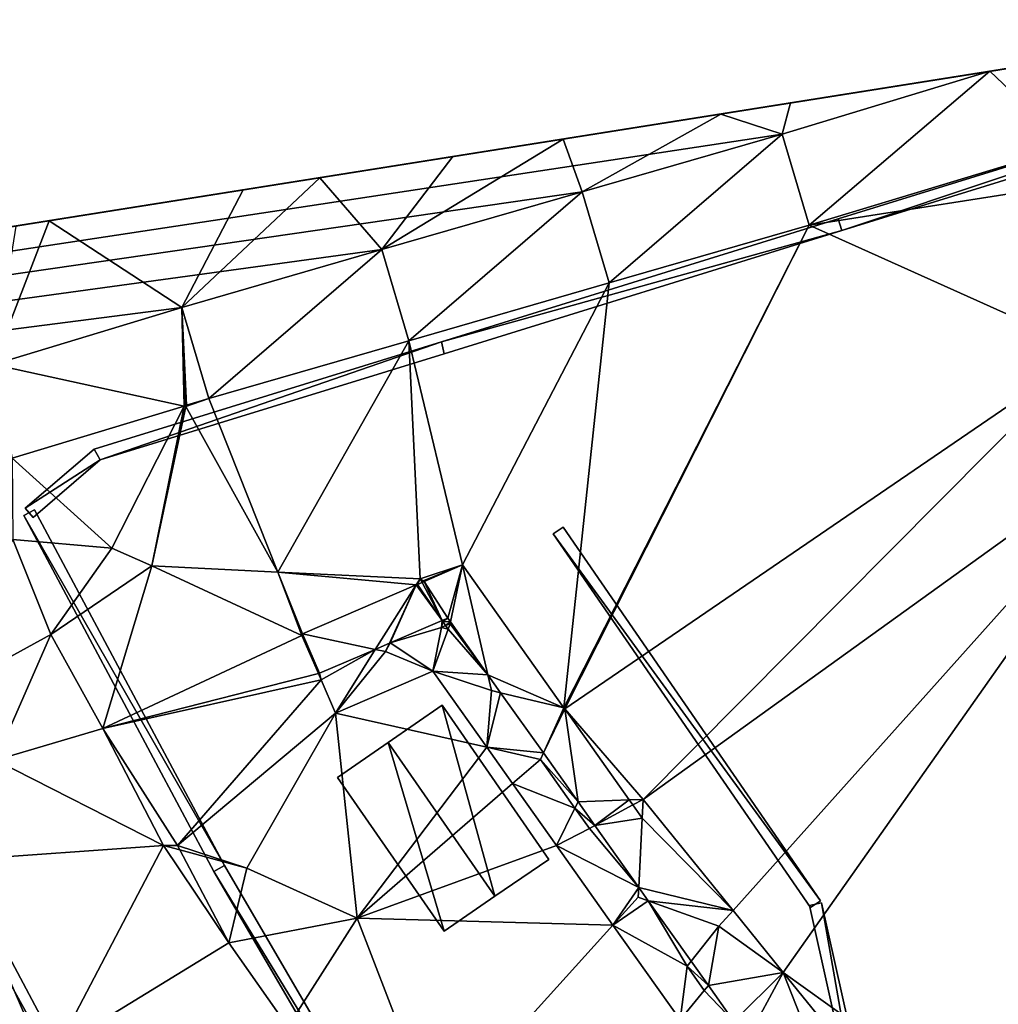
# Model space of a CAD drawing. Header units: inches. Extents: x 573046 to 573309, y 6670408 to 6670677.
# Tile 68 of 111: x 573137 to 573153, y 6670639 to 6670655. Entities that reach past the tile are written whole.
import ezdxf

# ---------------------------------------------------------------- set-up
doc = ezdxf.new("R2010")
doc.units = ezdxf.units.IN
doc.header["$MEASUREMENT"] = 0
for name, color, linetype in [('Bygning', 10, 'Continuous'), ('Objekter_Gjerde', 10, 'Continuous'), ('Objekter_Hekk', 10, 'Continuous'), ('Terreng_ortofoto', 10, 'Continuous'), ('Veg', 10, 'Continuous')]:
    doc.layers.add(name, color=color, linetype=linetype)

msp = doc.modelspace()

# ---------------------------------------------------------------- linework, layer by layer
at = {"layer": 'Terreng_ortofoto'}
for points in [[(573063.36, 6670640.044, 213.26), (573270.643, 6670672.982, 219), (573292.127, 6670676.396, 220.205)], [(573063.36, 6670640.044, 213.26), (573219.599, 6670664.87, 221.75), (573270.643, 6670672.982, 219)], [(573063.36, 6670640.044, 213.26), (573191.031, 6670660.33, 221.728), (573219.599, 6670664.87, 221.75)], [(573170.203, 6670657.02, 220.975), (573191.031, 6670660.33, 221.728), (573063.36, 6670640.044, 213.26)], [(573152.968, 6670654.281, 219.953), (573170.203, 6670657.02, 220.975), (573063.36, 6670640.044, 213.26)], [(573152.968, 6670654.281, 219.953), (573063.36, 6670640.044, 213.26), (573080.329, 6670642.737, 214.748)], [(573152.968, 6670654.281, 219.953), (573080.329, 6670642.737, 214.748), (573081.068, 6670642.854, 214.82)], [(573152.369, 6670654.185, 219.925), (573152.968, 6670654.281, 219.953), (573081.068, 6670642.854, 214.82)], [(573148.98, 6670653.16, 219.76), (573152.369, 6670654.185, 219.925), (573081.068, 6670642.854, 214.82)], [(573148.98, 6670653.16, 219.76), (573149.421, 6670651.674, 219.766), (573152.369, 6670654.185, 219.925)], [(573153.662, 6670652.957, 219.987), (573152.369, 6670654.185, 219.925), (573149.421, 6670651.674, 219.766)], [(573153.662, 6670652.957, 219.987), (573152.968, 6670654.281, 219.953), (573152.369, 6670654.185, 219.925)], [(573148.98, 6670653.16, 219.76), (573081.068, 6670642.854, 214.82), (573145.713, 6670652.217, 219.507)], [(573148.98, 6670653.16, 219.76), (573145.713, 6670652.217, 219.507), (573146.154, 6670650.731, 219.519)], [(573148.98, 6670653.16, 219.76), (573146.154, 6670650.731, 219.519), (573149.421, 6670651.674, 219.766)], [(573153.662, 6670652.957, 219.987), (573149.421, 6670651.674, 219.766), (573153.86, 6670652.37, 220)], [(573153.98, 6670649.62, 220), (573153.86, 6670652.37, 220), (573149.421, 6670651.674, 219.766)], [(573142.447, 6670651.273, 219.253), (573145.713, 6670652.217, 219.507), (573081.068, 6670642.854, 214.82)], [(573142.887, 6670649.787, 219.272), (573145.713, 6670652.217, 219.507), (573142.447, 6670651.273, 219.253)], [(573146.154, 6670650.731, 219.519), (573145.713, 6670652.217, 219.507), (573142.887, 6670649.787, 219.272)], [(573145.429, 6670643.78, 219), (573149.421, 6670651.674, 219.766), (573145.416, 6670643.795, 219)], [(573145.416, 6670643.795, 219), (573149.421, 6670651.674, 219.766), (573146.154, 6670650.731, 219.519)], [(573145.429, 6670643.78, 219), (573153.98, 6670649.62, 220), (573149.421, 6670651.674, 219.766)], [(573142.447, 6670651.273, 219.253), (573081.068, 6670642.854, 214.82), (573139.18, 6670650.33, 219)], [(573142.447, 6670651.273, 219.253), (573139.18, 6670650.33, 219), (573139.621, 6670648.844, 219.025)], [(573142.887, 6670649.787, 219.272), (573142.447, 6670651.273, 219.253), (573139.621, 6670648.844, 219.025)], [(573143.763, 6670646.127, 219.083), (573146.154, 6670650.731, 219.519), (573142.887, 6670649.787, 219.272)], [(573145.416, 6670643.795, 219), (573146.154, 6670650.731, 219.519), (573143.763, 6670646.127, 219.083)], [(573139.18, 6670650.33, 219), (573081.068, 6670642.854, 214.82), (573136.109, 6670649.398, 218.761)], [(573139.216, 6670648.721, 218.991), (573139.18, 6670650.33, 219), (573136.109, 6670649.398, 218.761)], [(573139.216, 6670648.721, 218.991), (573139.244, 6670648.73, 218.998), (573139.18, 6670650.33, 219)], [(573139.18, 6670650.33, 219), (573139.244, 6670648.73, 218.998), (573139.254, 6670648.733, 219)], [(573139.18, 6670650.33, 219), (573139.254, 6670648.733, 219), (573139.621, 6670648.844, 219.025)], [(573142.887, 6670649.787, 219.272), (573139.621, 6670648.844, 219.025), (573140.749, 6670646.011, 219)], [(573143.07, 6670645.9, 219), (573142.887, 6670649.787, 219.272), (573140.749, 6670646.011, 219)], [(573143.763, 6670646.127, 219.083), (573142.887, 6670649.787, 219.272), (573143.07, 6670645.9, 219)], [(573145.429, 6670643.78, 219), (573146.71, 6670642.3, 219), (573153.98, 6670649.62, 220)], [(573146.71, 6670642.3, 219), (573155.39, 6670648.55, 220), (573153.98, 6670649.62, 220)], [(573139.216, 6670648.721, 218.991), (573136.109, 6670649.398, 218.761), (573136.409, 6670647.87, 218.305)], [(573138.04, 6670646.4, 219), (573139.216, 6670648.721, 218.991), (573136.409, 6670647.87, 218.305)], [(573138.69, 6670646.11, 219), (573139.216, 6670648.721, 218.991), (573138.04, 6670646.4, 219)], [(573138.69, 6670646.11, 219), (573139.245, 6670648.715, 218.995), (573139.216, 6670648.721, 218.991)], [(573140.749, 6670646.011, 219), (573139.245, 6670648.715, 218.995), (573138.69, 6670646.11, 219)], [(573139.216, 6670648.721, 218.991), (573139.245, 6670648.715, 218.995), (573139.244, 6670648.73, 218.998)], [(573139.244, 6670648.73, 218.998), (573139.245, 6670648.715, 218.995), (573139.254, 6670648.733, 219)], [(573139.245, 6670648.715, 218.995), (573139.621, 6670648.844, 219.025), (573139.254, 6670648.733, 219)], [(573140.749, 6670646.011, 219), (573139.621, 6670648.844, 219.025), (573139.245, 6670648.715, 218.995)], [(573146.71, 6670642.3, 219), (573148.176, 6670640.489, 219), (573155.39, 6670648.55, 220)], [(573148.994, 6670639.477, 219), (573155.39, 6670648.55, 220), (573148.176, 6670640.489, 219)], [(573152.641, 6670636.864, 219.083), (573155.39, 6670648.55, 220), (573148.994, 6670639.477, 219)], [(573138.04, 6670646.4, 219), (573136.409, 6670647.87, 218.305), (573136.42, 6670646.54, 218.2)], [(573134.67, 6670643.69, 218), (573137.04, 6670644.99, 218.03), (573136.42, 6670646.54, 218.2)], [(573137.04, 6670644.99, 218.03), (573138.04, 6670646.4, 219), (573136.42, 6670646.54, 218.2)], [(573138.69, 6670646.11, 219), (573138.04, 6670646.4, 219), (573137.04, 6670644.99, 218.03)], [(573137.89, 6670643.46, 217.78), (573138.69, 6670646.11, 219), (573137.04, 6670644.99, 218.03)], [(573137.89, 6670643.46, 217.78), (573141.141, 6670644.974, 218.742), (573138.69, 6670646.11, 219)], [(573141.141, 6670644.974, 218.742), (573140.749, 6670646.011, 219), (573138.69, 6670646.11, 219)], [(573141.141, 6670644.974, 218.742), (573141.151, 6670645.001, 218.742), (573140.749, 6670646.011, 219)], [(573141.151, 6670645.001, 218.742), (573143.007, 6670645.801, 218.984), (573140.749, 6670646.011, 219)], [(573143.07, 6670645.9, 219), (573140.749, 6670646.011, 219), (573143.007, 6670645.801, 218.984)], [(573143.763, 6670646.127, 219.083), (573143.07, 6670645.9, 219), (573143.117, 6670645.867, 219)], [(573143.133, 6670645.855, 219), (573143.763, 6670646.127, 219.083), (573143.117, 6670645.867, 219)], [(573143.133, 6670645.855, 219), (573143.52, 6670645.26, 218.9), (573143.763, 6670646.127, 219.083)], [(573143.763, 6670646.127, 219.083), (573143.52, 6670645.26, 218.9), (573143.565, 6670645.196, 218.9)], [(573144.177, 6670644.333, 218.9), (573143.763, 6670646.127, 219.083), (573143.565, 6670645.196, 218.9)], [(573145.416, 6670643.795, 219), (573143.763, 6670646.127, 219.083), (573144.177, 6670644.333, 218.9)], [(573143.07, 6670645.9, 219), (573143.007, 6670645.801, 218.984), (573143.027, 6670645.81, 218.986)], [(573143.43, 6670645.221, 218.9), (573143.027, 6670645.81, 218.986), (573143.007, 6670645.801, 218.984)], [(573143.07, 6670645.9, 219), (573143.027, 6670645.81, 218.986), (573143.104, 6670645.843, 218.996)], [(573143.43, 6670645.221, 218.9), (573143.104, 6670645.843, 218.996), (573143.027, 6670645.81, 218.986)], [(573143.07, 6670645.9, 219), (573143.104, 6670645.843, 218.996), (573143.117, 6670645.867, 219)], [(573143.133, 6670645.855, 219), (573143.117, 6670645.867, 219), (573143.104, 6670645.843, 218.996)], [(573143.133, 6670645.855, 219), (573143.104, 6670645.843, 218.996), (573143.43, 6670645.221, 218.9)], [(573143.133, 6670645.855, 219), (573143.43, 6670645.221, 218.9), (573143.52, 6670645.26, 218.9)], [(573141.151, 6670645.001, 218.742), (573142.335, 6670644.749, 218.894), (573143.007, 6670645.801, 218.984)], [(573142.57, 6670644.85, 218.895), (573143.007, 6670645.801, 218.984), (573142.335, 6670644.749, 218.894)], [(573142.583, 6670644.856, 218.896), (573143.007, 6670645.801, 218.984), (573142.57, 6670644.85, 218.895)], [(573142.583, 6670644.856, 218.896), (573143.43, 6670645.221, 218.9), (573143.007, 6670645.801, 218.984)], [(573142.583, 6670644.856, 218.896), (573143.42, 6670645.108, 218.753), (573143.43, 6670645.221, 218.9)], [(573143.438, 6670645.202, 218.748), (573143.43, 6670645.221, 218.9), (573143.42, 6670645.108, 218.753)], [(573143.438, 6670645.202, 218.748), (573143.42, 6670645.108, 218.753), (573143.485, 6670645.136, 218.748)], [(573143.52, 6670645.26, 218.9), (573143.43, 6670645.221, 218.9), (573143.438, 6670645.202, 218.748)], [(573143.52, 6670645.26, 218.9), (573143.438, 6670645.202, 218.748), (573143.565, 6670645.196, 218.9)], [(573143.565, 6670645.196, 218.9), (573143.438, 6670645.202, 218.748), (573143.485, 6670645.136, 218.748)], [(573143.565, 6670645.196, 218.9), (573143.485, 6670645.136, 218.748), (573143.56, 6670645.168, 218.748)], [(573143.56, 6670645.168, 218.748), (573143.485, 6670645.136, 218.748), (573143.527, 6670645.078, 218.748)], [(573144.177, 6670644.333, 218.9), (573143.56, 6670645.168, 218.748), (573143.527, 6670645.078, 218.748)], [(573144.177, 6670644.333, 218.9), (573143.565, 6670645.196, 218.9), (573143.56, 6670645.168, 218.748)], [(573143.277, 6670644.393, 218.866), (573143.42, 6670645.108, 218.753), (573142.583, 6670644.856, 218.896)], [(573143.277, 6670644.393, 218.866), (573143.527, 6670645.078, 218.748), (573143.42, 6670645.108, 218.753)], [(573143.277, 6670644.393, 218.866), (573144.177, 6670644.333, 218.9), (573143.527, 6670645.078, 218.748)], [(573143.42, 6670645.108, 218.753), (573143.527, 6670645.078, 218.748), (573143.485, 6670645.136, 218.748)], [(573136.141, 6670642.942, 218), (573137.04, 6670644.99, 218.03), (573134.67, 6670643.69, 218)], [(573136.141, 6670642.942, 218), (573137.89, 6670643.46, 217.78), (573137.04, 6670644.99, 218.03)], [(573141.409, 6670644.353, 218.687), (573141.141, 6670644.974, 218.742), (573137.89, 6670643.46, 217.78)], [(573141.428, 6670644.358, 218.89), (573141.151, 6670645.001, 218.742), (573141.141, 6670644.974, 218.742)], [(573141.428, 6670644.358, 218.89), (573141.141, 6670644.974, 218.742), (573141.409, 6670644.353, 218.687)], [(573141.428, 6670644.358, 218.89), (573142.335, 6670644.749, 218.894), (573141.151, 6670645.001, 218.742)], [(573142.505, 6670644.713, 218.786), (573142.57, 6670644.85, 218.895), (573142.335, 6670644.749, 218.894)], [(573143.277, 6670644.393, 218.866), (573142.583, 6670644.856, 218.896), (573142.505, 6670644.713, 218.786)], [(573142.505, 6670644.713, 218.786), (573142.583, 6670644.856, 218.896), (573142.57, 6670644.85, 218.895)], [(573141.428, 6670644.358, 218.89), (573141.453, 6670644.249, 218.678), (573142.335, 6670644.749, 218.894)], [(573141.687, 6670643.707, 218.63), (573142.335, 6670644.749, 218.894), (573141.453, 6670644.249, 218.678)], [(573141.687, 6670643.707, 218.63), (573142.505, 6670644.713, 218.786), (573142.335, 6670644.749, 218.894)], [(573141.687, 6670643.707, 218.63), (573143.277, 6670644.393, 218.866), (573142.505, 6670644.713, 218.786)], [(573141.687, 6670643.707, 218.63), (573144.158, 6670643.15, 218.854), (573143.277, 6670644.393, 218.866)], [(573143.277, 6670644.393, 218.866), (573144.158, 6670643.15, 218.854), (573144.236, 6670644.077, 218.748)], [(573143.277, 6670644.393, 218.866), (573144.236, 6670644.077, 218.748), (573144.177, 6670644.333, 218.9)], [(573141.409, 6670644.353, 218.687), (573137.89, 6670643.46, 217.78), (573141.453, 6670644.249, 218.678)], [(573141.453, 6670644.249, 218.678), (573137.89, 6670643.46, 217.78), (573139.11, 6670641.55, 217.63)], [(573141.687, 6670643.707, 218.63), (573141.453, 6670644.249, 218.678), (573139.11, 6670641.55, 217.63)], [(573141.428, 6670644.358, 218.89), (573141.409, 6670644.353, 218.687), (573141.448, 6670644.262, 218.679)], [(573141.448, 6670644.262, 218.679), (573141.409, 6670644.353, 218.687), (573141.453, 6670644.249, 218.678)], [(573141.428, 6670644.358, 218.89), (573141.448, 6670644.262, 218.679), (573141.453, 6670644.249, 218.678)], [(573145.416, 6670643.795, 219), (573144.177, 6670644.333, 218.9), (573144.383, 6670644.042, 218.9)], [(573144.236, 6670644.077, 218.748), (573144.383, 6670644.042, 218.9), (573144.177, 6670644.333, 218.9)], [(573144.158, 6670643.15, 218.854), (573144.383, 6670644.042, 218.9), (573144.236, 6670644.077, 218.748)], [(573144.158, 6670643.15, 218.854), (573145.081, 6670643.058, 218.9), (573144.383, 6670644.042, 218.9)], [(573145.416, 6670643.795, 219), (573144.383, 6670644.042, 218.9), (573145.081, 6670643.058, 218.9)], [(573145.429, 6670643.78, 219), (573145.416, 6670643.795, 219), (573145.081, 6670643.058, 218.9)], [(573145.429, 6670643.78, 219), (573145.081, 6670643.058, 218.9), (573145.647, 6670642.26, 218.9)], [(573145.429, 6670643.78, 219), (573145.647, 6670642.26, 218.9), (573146.482, 6670642.291, 218.988)], [(573145.429, 6670643.78, 219), (573146.482, 6670642.291, 218.988), (573146.71, 6670642.3, 219)], [(573140.24, 6670641.18, 218), (573141.687, 6670643.707, 218.63), (573139.11, 6670641.55, 217.63)], [(573142.04, 6670640.36, 218), (573141.687, 6670643.707, 218.63), (573140.24, 6670641.18, 218)], [(573142.04, 6670640.36, 218), (573144.158, 6670643.15, 218.854), (573141.687, 6670643.707, 218.63)], [(573138.88, 6670641.55, 218), (573137.89, 6670643.46, 217.78), (573136.141, 6670642.942, 218)], [(573138.88, 6670641.55, 218), (573139.11, 6670641.55, 217.63), (573137.89, 6670643.46, 217.78)], [(573142.04, 6670640.36, 218), (573144.578, 6670642.558, 218.849), (573144.158, 6670643.15, 218.854)], [(573144.578, 6670642.558, 218.849), (573145.033, 6670642.952, 218.748), (573144.158, 6670643.15, 218.854)], [(573144.158, 6670643.15, 218.854), (573145.033, 6670642.952, 218.748), (573145.081, 6670643.058, 218.9)], [(573138.88, 6670641.55, 218), (573136.141, 6670642.942, 218), (573135.519, 6670641.307, 217.724)], [(573145.596, 6670642.158, 218.748), (573145.033, 6670642.952, 218.748), (573144.578, 6670642.558, 218.849)], [(573145.647, 6670642.26, 218.9), (573145.081, 6670643.058, 218.9), (573145.033, 6670642.952, 218.748)], [(573145.596, 6670642.158, 218.748), (573145.647, 6670642.26, 218.9), (573145.033, 6670642.952, 218.748)], [(573142.04, 6670640.36, 218), (573145.294, 6670641.547, 218.84), (573144.578, 6670642.558, 218.849)], [(573145.294, 6670641.547, 218.84), (573145.596, 6670642.158, 218.748), (573144.578, 6670642.558, 218.849)], [(573145.647, 6670642.26, 218.9), (573145.92, 6670641.875, 218.9), (573146.482, 6670642.291, 218.988)], [(573145.92, 6670641.875, 218.9), (573146.541, 6670642.209, 218.987), (573146.482, 6670642.291, 218.988)], [(573146.71, 6670642.3, 219), (573146.482, 6670642.291, 218.988), (573146.541, 6670642.209, 218.987)], [(573146.71, 6670642.3, 219), (573146.541, 6670642.209, 218.987), (573146.694, 6670641.993, 218.985)], [(573146.71, 6670642.3, 219), (573146.694, 6670641.993, 218.985), (573148.176, 6670640.489, 219)], [(573145.294, 6670641.547, 218.84), (573145.831, 6670641.827, 218.748), (573145.596, 6670642.158, 218.748)], [(573145.596, 6670642.158, 218.748), (573145.92, 6670641.875, 218.9), (573145.647, 6670642.26, 218.9)], [(573145.596, 6670642.158, 218.748), (573145.831, 6670641.827, 218.748), (573145.92, 6670641.875, 218.9)], [(573145.92, 6670641.875, 218.9), (573146.694, 6670641.993, 218.985), (573146.541, 6670642.209, 218.987)], [(573146.637, 6670640.863, 218.9), (573146.694, 6670641.993, 218.985), (573145.92, 6670641.875, 218.9)], [(573146.637, 6670640.863, 218.9), (573148.176, 6670640.489, 219), (573146.694, 6670641.993, 218.985)], [(573145.294, 6670641.547, 218.84), (573146.637, 6670640.863, 218.9), (573145.831, 6670641.827, 218.748)], [(573145.831, 6670641.827, 218.748), (573146.637, 6670640.863, 218.9), (573145.92, 6670641.875, 218.9)], [(573137.153, 6670638.247, 217.563), (573138.88, 6670641.55, 218), (573135.519, 6670641.307, 217.724)], [(573137.153, 6670638.247, 217.563), (573139.95, 6670639.96, 217.53), (573138.88, 6670641.55, 218)], [(573139.95, 6670639.96, 217.53), (573139.149, 6670641.477, 218), (573138.88, 6670641.55, 218)], [(573138.88, 6670641.55, 218), (573139.149, 6670641.477, 218), (573139.11, 6670641.55, 217.63)], [(573140.24, 6670641.18, 218), (573139.11, 6670641.55, 217.63), (573139.149, 6670641.477, 218)], [(573140.24, 6670641.18, 218), (573139.149, 6670641.477, 218), (573139.95, 6670639.96, 217.53)], [(573142.04, 6670640.36, 218), (573146.216, 6670640.246, 218.828), (573145.294, 6670641.547, 218.84)], [(573145.294, 6670641.547, 218.84), (573146.216, 6670640.246, 218.828), (573146.637, 6670640.863, 218.9)], [(573126.78, 6670636.05, 216), (573136.93, 6670638.06, 217), (573134.32, 6670641.22, 217)], [(573136.93, 6670638.06, 217), (573135.519, 6670641.307, 217.724), (573134.32, 6670641.22, 217)], [(573136.93, 6670638.06, 217), (573137.153, 6670638.247, 217.563), (573135.519, 6670641.307, 217.724)], [(573142.04, 6670640.36, 218), (573140.24, 6670641.18, 218), (573139.95, 6670639.96, 217.53)], [(573146.628, 6670640.702, 218.797), (573146.637, 6670640.863, 218.9), (573146.216, 6670640.246, 218.828)], [(573146.628, 6670640.702, 218.797), (573146.793, 6670640.643, 218.9), (573146.637, 6670640.863, 218.9)], [(573146.637, 6670640.863, 218.9), (573146.793, 6670640.643, 218.9), (573148.176, 6670640.489, 219)], [(573146.628, 6670640.702, 218.797), (573146.216, 6670640.246, 218.828), (573146.793, 6670640.643, 218.9)], [(573147.426, 6670639.577, 218.797), (573146.793, 6670640.643, 218.9), (573146.216, 6670640.246, 218.828)], [(573147.426, 6670639.577, 218.797), (573147.491, 6670639.659, 218.9), (573146.793, 6670640.643, 218.9)], [(573147.491, 6670639.659, 218.9), (573147.944, 6670640.23, 218.971), (573146.793, 6670640.643, 218.9)], [(573146.793, 6670640.643, 218.9), (573147.944, 6670640.23, 218.971), (573148.176, 6670640.489, 219)], [(573140.91, 6670638.59, 217.42), (573142.04, 6670640.36, 218), (573139.95, 6670639.96, 217.53)], [(573143.32, 6670637.04, 218), (573142.04, 6670640.36, 218), (573140.91, 6670638.59, 217.42)], [(573143.32, 6670637.04, 218), (573146.216, 6670640.246, 218.828), (573142.04, 6670640.36, 218)], [(573148.994, 6670639.477, 219), (573148.176, 6670640.489, 219), (573147.944, 6670640.23, 218.971)], [(573147.312, 6670638.701, 218.813), (573146.216, 6670640.246, 218.828), (573143.32, 6670637.04, 218)], [(573147.312, 6670638.701, 218.813), (573147.426, 6670639.577, 218.797), (573146.216, 6670640.246, 218.828)], [(573147.773, 6670639.26, 218.9), (573147.944, 6670640.23, 218.971), (573147.491, 6670639.659, 218.9)], [(573147.773, 6670639.26, 218.9), (573148.994, 6670639.477, 219), (573147.944, 6670640.23, 218.971)], [(573140.91, 6670638.59, 217.42), (573139.95, 6670639.96, 217.53), (573137.153, 6670638.247, 217.563)], [(573147.312, 6670638.701, 218.813), (573147.707, 6670639.18, 218.797), (573147.426, 6670639.577, 218.797)], [(573147.426, 6670639.577, 218.797), (573147.773, 6670639.26, 218.9), (573147.491, 6670639.659, 218.9)], [(573147.426, 6670639.577, 218.797), (573147.707, 6670639.18, 218.797), (573147.773, 6670639.26, 218.9)], [(573147.773, 6670639.26, 218.9), (573148.188, 6670638.674, 218.9), (573148.994, 6670639.477, 219)], [(573148.994, 6670639.477, 219), (573148.188, 6670638.674, 218.9), (573148.401, 6670638.375, 218.9)], [(573148.994, 6670639.477, 219), (573148.401, 6670638.375, 218.9), (573149.644, 6670637.831, 218.952)], [(573152.641, 6670636.864, 219.083), (573148.994, 6670639.477, 219), (573150.7, 6670637.37, 219)], [(573150.7, 6670637.37, 219), (573148.994, 6670639.477, 219), (573149.644, 6670637.831, 218.952)], [(573147.707, 6670639.18, 218.797), (573148.188, 6670638.674, 218.9), (573147.773, 6670639.26, 218.9)], [(573147.312, 6670638.701, 218.813), (573148.188, 6670638.674, 218.9), (573147.707, 6670639.18, 218.797)]]:
    msp.add_3dface(points, dxfattribs=at)
at = {"layer": 'Veg', "color": 7}
for points in [[(573148.98, 6670653.16, 219.76), (573152.369, 6670654.185, 219.925), (573149.114, 6670653.668, 219.757)], [(573147.976, 6670653.487, 219.696), (573148.98, 6670653.16, 219.76), (573149.114, 6670653.668, 219.757)], [(573145.713, 6670652.217, 219.507), (573147.976, 6670653.487, 219.696), (573145.405, 6670653.079, 219.504)], [(573145.713, 6670652.217, 219.507), (573148.98, 6670653.16, 219.76), (573147.976, 6670653.487, 219.696)], [(573142.447, 6670651.273, 219.253), (573145.405, 6670653.079, 219.504), (573143.605, 6670652.793, 219.37)], [(573142.447, 6670651.273, 219.253), (573145.713, 6670652.217, 219.507), (573145.405, 6670653.079, 219.504)], [(573141.433, 6670652.447, 219.224), (573142.447, 6670651.273, 219.253), (573143.605, 6670652.793, 219.37)], [(573139.18, 6670650.33, 219), (573141.433, 6670652.447, 219.224), (573140.18, 6670652.248, 219.132)], [(573139.18, 6670650.33, 219), (573142.447, 6670651.273, 219.253), (573141.433, 6670652.447, 219.224)], [(573137.018, 6670651.746, 218.924), (573139.18, 6670650.33, 219), (573140.18, 6670652.248, 219.132)], [(573136.109, 6670649.398, 218.761), (573139.18, 6670650.33, 219), (573137.018, 6670651.746, 218.924)], [(573136.109, 6670649.398, 218.761), (573137.018, 6670651.746, 218.924), (573136.469, 6670651.658, 218.885)]]:
    msp.add_3dface(points, dxfattribs=at)

# ---------------------------------------------------------------- meshes
at = {"layer": 'Bygning', "color": 74, "true_color": 0x55aa00}
mesh = msp.add_polyface(dxfattribs=at)
corners = [(573143.43, 6670643.84, 219.9), (573143.43, 6670643.84, 218.834), (573142.55, 6670643.23, 218.668), (573142.55, 6670643.23, 220.64)]
mesh.append_faces([[corners[k] for k in face] for face in [(3, 0, 2), (0, 1, 2)]])
mesh = msp.add_polyface(dxfattribs=at)
corners = [(573144.29, 6670640.721, 220.64), (573143.43, 6670643.84, 219.9), (573142.55, 6670643.23, 220.64), (573145.17, 6670641.32, 219.9)]
mesh.append_faces([[corners[k] for k in face] for face in [(0, 3, 1), (0, 1, 2)]])
mesh = msp.add_polyface(dxfattribs=at)
corners = [(573145.17, 6670641.32, 219.9), (573145.17, 6670641.32, 218.792), (573143.43, 6670643.84, 218.834), (573143.43, 6670643.84, 219.9)]
mesh.append_faces([[corners[k] for k in face] for face in [(3, 0, 2), (0, 1, 2)]])
mesh = msp.add_polyface(dxfattribs=at)
corners = [(573141.72, 6670642.66, 220), (573142.55, 6670643.23, 218.668), (573141.72, 6670642.66, 218.426), (573142.55, 6670643.23, 220.64)]
mesh.append_faces([[corners[k] for k in face] for face in [(0, 3, 1), (0, 1, 2)]])
mesh = msp.add_polyface(dxfattribs=at)
corners = [(573142.55, 6670643.23, 220.64), (573143.46, 6670640.15, 220), (573144.29, 6670640.721, 220.64), (573141.72, 6670642.66, 220)]
mesh.append_faces([[corners[k] for k in face] for face in [(0, 3, 1), (0, 1, 2)]])
mesh = msp.add_polyface(dxfattribs=at)
corners = [(573143.46, 6670640.15, 220), (573141.72, 6670642.66, 218.426), (573143.46, 6670640.15, 218.303), (573141.72, 6670642.66, 220)]
mesh.append_faces([[corners[k] for k in face] for face in [(0, 3, 1), (0, 1, 2)]])
mesh = msp.add_polyface(dxfattribs=at)
corners = [(573145.17, 6670641.32, 219.9), (573144.29, 6670640.721, 218.54), (573145.17, 6670641.32, 218.792), (573144.29, 6670640.721, 220.64)]
mesh.append_faces([[corners[k] for k in face] for face in [(0, 3, 1), (0, 1, 2)]])
mesh = msp.add_polyface(dxfattribs=at)
corners = [(573143.46, 6670640.15, 220), (573143.46, 6670640.15, 218.303), (573144.29, 6670640.721, 218.54), (573144.29, 6670640.721, 220.64)]
mesh.append_faces([[corners[k] for k in face] for face in [(3, 0, 2), (0, 1, 2)]])
at = {"layer": 'Objekter_Gjerde', "color": 24, "true_color": 0xaa170d}
mesh = msp.add_polyface(dxfattribs=at)
corners = [(573170.788, 6670658.025, 222.106), (573170.73, 6670658.216, 222.106), (573167.931, 6670657.366, 221.99), (573158.307, 6670654.377, 221.31), (573149.89, 6670651.776, 220.71), (573149.95, 6670651.584, 220.71), (573158.413, 6670654.201, 221.31), (573167.989, 6670657.174, 221.99), (573167.989, 6670657.174, 220.82), (573170.73, 6670658.216, 220.96), (573167.931, 6670657.366, 220.806), (573170.788, 6670658.025, 220.973), (573158.307, 6670654.377, 220.261), (573149.89, 6670651.776, 219.791), (573149.95, 6670651.584, 219.794), (573158.413, 6670654.201, 220.261)]
mesh.append_faces([[corners[k] for k in face] for face in [(5, 4, 14), (4, 13, 14), (5, 4, 14), (4, 13, 14), (4, 3, 12), (4, 12, 13), (4, 3, 12), (4, 12, 13), (6, 5, 15), (5, 14, 15), (6, 5, 15), (5, 14, 15), (7, 6, 8), (6, 15, 8), (7, 6, 8), (6, 15, 8), (3, 2, 10), (3, 10, 12), (3, 2, 10), (3, 10, 12), (2, 1, 9), (2, 9, 10), (2, 1, 9), (2, 9, 10), (0, 7, 11), (7, 8, 11), (0, 7, 11), (7, 8, 11), (1, 0, 11), (1, 11, 9), (1, 0, 11), (1, 11, 9), (8, 10, 15), (12, 14, 15), (10, 12, 15), (12, 13, 14), (11, 9, 8), (8, 9, 10), (7, 2, 6), (7, 0, 2), (3, 5, 6), (2, 3, 6), (3, 4, 5), (0, 1, 2)]], dxfattribs={"color": 25})
mesh = msp.add_polyface(dxfattribs=at)
corners = [(573170.788, 6670658.025, 222.106), (573170.73, 6670658.216, 222.106), (573167.931, 6670657.366, 221.99), (573158.307, 6670654.377, 221.31), (573149.89, 6670651.776, 220.71), (573149.95, 6670651.584, 220.71), (573158.413, 6670654.201, 221.31), (573167.989, 6670657.174, 221.99), (573167.989, 6670657.174, 220.82), (573170.73, 6670658.216, 220.96), (573167.931, 6670657.366, 220.806), (573170.788, 6670658.025, 220.973), (573158.307, 6670654.377, 220.261), (573149.89, 6670651.776, 219.791), (573149.95, 6670651.584, 219.794), (573158.413, 6670654.201, 220.261)]
mesh.append_faces([[corners[k] for k in face] for face in [(5, 4, 14), (4, 13, 14), (5, 4, 14), (4, 13, 14), (4, 3, 12), (4, 12, 13), (4, 3, 12), (4, 12, 13), (6, 5, 15), (5, 14, 15), (6, 5, 15), (5, 14, 15), (7, 6, 8), (6, 15, 8), (7, 6, 8), (6, 15, 8), (3, 2, 10), (3, 10, 12), (3, 2, 10), (3, 10, 12), (2, 1, 9), (2, 9, 10), (2, 1, 9), (2, 9, 10), (0, 7, 11), (7, 8, 11), (0, 7, 11), (7, 8, 11), (1, 0, 11), (1, 11, 9), (1, 0, 11), (1, 11, 9), (8, 10, 15), (12, 14, 15), (10, 12, 15), (12, 13, 14), (11, 9, 8), (8, 9, 10), (7, 2, 6), (7, 0, 2), (3, 5, 6), (2, 3, 6), (3, 4, 5), (0, 1, 2)]])
mesh = msp.add_polyface(dxfattribs=at)
corners = [(573137.751, 6670648.019, 219.49), (573136.625, 6670647.056, 218.96), (573137.849, 6670647.841, 219.49), (573136.755, 6670646.904, 218.96), (573143.419, 6670649.768, 220.01), (573149.95, 6670651.584, 220.71), (573149.89, 6670651.776, 220.71), (573143.461, 6670649.572, 220.01), (573137.751, 6670648.019, 218.66), (573136.625, 6670647.056, 218.347), (573137.849, 6670647.841, 218.715), (573136.755, 6670646.904, 218.405), (573143.419, 6670649.768, 219.303), (573149.95, 6670651.584, 219.794), (573149.89, 6670651.776, 219.791), (573143.461, 6670649.572, 219.295)]
mesh.append_faces([[corners[k] for k in face] for face in [(3, 1, 11), (1, 9, 11), (3, 1, 11), (1, 9, 11), (1, 0, 8), (1, 8, 9), (1, 0, 8), (1, 8, 9), (2, 3, 10), (3, 11, 10), (2, 3, 10), (3, 11, 10), (0, 4, 12), (0, 12, 8), (0, 4, 12), (0, 12, 8), (7, 2, 15), (2, 10, 15), (7, 2, 15), (2, 10, 15), (5, 7, 13), (7, 15, 13), (5, 7, 13), (7, 15, 13), (4, 6, 14), (4, 14, 12), (4, 6, 14), (4, 14, 12), (6, 5, 13), (6, 13, 14), (6, 5, 13), (6, 13, 14), (15, 12, 10), (15, 13, 12), (12, 13, 14), (12, 8, 10), (9, 11, 10), (8, 9, 10), (7, 4, 2), (7, 5, 4), (4, 5, 6), (4, 0, 2), (1, 3, 2), (0, 1, 2)]], dxfattribs={"color": 25})
mesh = msp.add_polyface(dxfattribs=at)
corners = [(573137.751, 6670648.019, 219.49), (573136.625, 6670647.056, 218.96), (573137.849, 6670647.841, 219.49), (573136.755, 6670646.904, 218.96), (573143.419, 6670649.768, 220.01), (573149.95, 6670651.584, 220.71), (573149.89, 6670651.776, 220.71), (573143.461, 6670649.572, 220.01), (573137.751, 6670648.019, 218.66), (573136.625, 6670647.056, 218.347), (573137.849, 6670647.841, 218.715), (573136.755, 6670646.904, 218.405), (573143.419, 6670649.768, 219.303), (573149.95, 6670651.584, 219.794), (573149.89, 6670651.776, 219.791), (573143.461, 6670649.572, 219.295)]
mesh.append_faces([[corners[k] for k in face] for face in [(3, 1, 11), (1, 9, 11), (3, 1, 11), (1, 9, 11), (1, 0, 8), (1, 8, 9), (1, 0, 8), (1, 8, 9), (2, 3, 10), (3, 11, 10), (2, 3, 10), (3, 11, 10), (0, 4, 12), (0, 12, 8), (0, 4, 12), (0, 12, 8), (7, 2, 15), (2, 10, 15), (7, 2, 15), (2, 10, 15), (5, 7, 13), (7, 15, 13), (5, 7, 13), (7, 15, 13), (4, 6, 14), (4, 14, 12), (4, 6, 14), (4, 14, 12), (6, 5, 13), (6, 13, 14), (6, 5, 13), (6, 13, 14), (15, 12, 10), (15, 13, 12), (12, 13, 14), (12, 8, 10), (9, 11, 10), (8, 9, 10), (7, 4, 2), (7, 5, 4), (4, 5, 6), (4, 0, 2), (1, 3, 2), (0, 1, 2)]])
mesh = msp.add_polyface(dxfattribs=at)
corners = [(573148.114, 6670626.69, 218.02), (573148.286, 6670626.79, 218.02), (573144.825, 6670632.34, 218.21), (573144.975, 6670632.48, 218.21), (573139.703, 6670641.121, 218.51), (573139.877, 6670641.219, 218.51), (573136.602, 6670646.933, 218.96), (573136.778, 6670647.027, 218.96), (573148.114, 6670626.69, 217.447), (573148.286, 6670626.79, 217.568), (573144.825, 6670632.34, 217.373), (573144.975, 6670632.48, 217.469), (573139.703, 6670641.121, 217.896), (573139.877, 6670641.219, 217.921), (573136.778, 6670647.027, 218.423), (573136.602, 6670646.933, 218.323)]
mesh.append_faces([[corners[k] for k in face] for face in [(1, 0, 9), (0, 8, 9), (1, 0, 9), (0, 8, 9), (0, 2, 10), (0, 10, 8), (0, 2, 10), (0, 10, 8), (3, 1, 11), (1, 9, 11), (3, 1, 11), (1, 9, 11), (2, 4, 12), (2, 12, 10), (2, 4, 12), (2, 12, 10), (5, 3, 13), (3, 11, 13), (5, 3, 13), (3, 11, 13), (4, 6, 15), (4, 15, 12), (4, 6, 15), (4, 15, 12), (7, 5, 14), (5, 13, 14), (7, 5, 14), (5, 13, 14), (6, 7, 14), (6, 14, 15), (6, 7, 14), (6, 14, 15), (11, 13, 12), (13, 15, 12), (13, 14, 15), (9, 11, 10), (10, 11, 12), (8, 9, 10), (3, 5, 4), (5, 7, 6), (1, 3, 2), (5, 6, 4), (2, 3, 4), (0, 1, 2)]], dxfattribs={"color": 25})
mesh = msp.add_polyface(dxfattribs=at)
corners = [(573148.114, 6670626.69, 218.02), (573148.286, 6670626.79, 218.02), (573144.825, 6670632.34, 218.21), (573144.975, 6670632.48, 218.21), (573139.703, 6670641.121, 218.51), (573139.877, 6670641.219, 218.51), (573136.602, 6670646.933, 218.96), (573136.778, 6670647.027, 218.96), (573148.114, 6670626.69, 217.447), (573148.286, 6670626.79, 217.568), (573144.825, 6670632.34, 217.373), (573144.975, 6670632.48, 217.469), (573139.703, 6670641.121, 217.896), (573139.877, 6670641.219, 217.921), (573136.778, 6670647.027, 218.423), (573136.602, 6670646.933, 218.323)]
mesh.append_faces([[corners[k] for k in face] for face in [(1, 0, 9), (0, 8, 9), (1, 0, 9), (0, 8, 9), (0, 2, 10), (0, 10, 8), (0, 2, 10), (0, 10, 8), (3, 1, 11), (1, 9, 11), (3, 1, 11), (1, 9, 11), (2, 4, 12), (2, 12, 10), (2, 4, 12), (2, 12, 10), (5, 3, 13), (3, 11, 13), (5, 3, 13), (3, 11, 13), (4, 6, 15), (4, 15, 12), (4, 6, 15), (4, 15, 12), (7, 5, 14), (5, 13, 14), (7, 5, 14), (5, 13, 14), (6, 7, 14), (6, 14, 15), (6, 7, 14), (6, 14, 15), (11, 13, 12), (13, 15, 12), (13, 14, 15), (9, 11, 10), (10, 11, 12), (8, 9, 10), (3, 5, 4), (5, 7, 6), (1, 3, 2), (5, 6, 4), (2, 3, 4), (0, 1, 2)]])
mesh = msp.add_polyface(dxfattribs=at)
corners = [(573149.602, 6670640.647, 220.43), (573145.402, 6670646.746, 220.42), (573145.238, 6670646.632, 220.42), (573149.438, 6670640.533, 220.43), (573149.602, 6670640.647, 219.114), (573145.402, 6670646.746, 219.206), (573145.238, 6670646.632, 219.192), (573149.438, 6670640.533, 219.094)]
mesh.append_faces([[corners[k] for k in face] for face in [(3, 2, 6), (3, 6, 7), (0, 3, 4), (3, 7, 4), (3, 2, 6), (3, 6, 7), (0, 3, 4), (3, 7, 4), (1, 0, 5), (0, 4, 5), (1, 0, 5), (0, 4, 5), (2, 1, 5), (2, 5, 6), (2, 1, 5), (2, 5, 6), (7, 4, 6), (4, 5, 6), (3, 0, 2), (0, 1, 2)]], dxfattribs={"color": 25})
mesh = msp.add_polyface(dxfattribs=at)
corners = [(573149.602, 6670640.647, 220.43), (573145.402, 6670646.746, 220.42), (573145.238, 6670646.632, 220.42), (573149.438, 6670640.533, 220.43), (573149.602, 6670640.647, 219.114), (573145.402, 6670646.746, 219.206), (573145.238, 6670646.632, 219.192), (573149.438, 6670640.533, 219.094)]
mesh.append_faces([[corners[k] for k in face] for face in [(3, 2, 6), (3, 6, 7), (0, 3, 4), (3, 7, 4), (3, 2, 6), (3, 6, 7), (0, 3, 4), (3, 7, 4), (1, 0, 5), (0, 4, 5), (1, 0, 5), (0, 4, 5), (2, 1, 5), (2, 5, 6), (2, 1, 5), (2, 5, 6), (7, 4, 6), (4, 5, 6), (3, 0, 2), (0, 1, 2)]])
mesh = msp.add_polyface(dxfattribs=at)
corners = [(573142.37, 6670567.892, 213.77), (573142.04, 6670577.167, 214.17), (573142.17, 6670567.89, 213.77), (573132.842, 6670643.652, 218.29), (573141.117, 6670628.082, 217.53), (573133.018, 6670643.746, 218.29), (573141.98, 6670597.74, 215.62), (573141.78, 6670597.74, 215.62), (573141.303, 6670628.156, 217.53), (573141.63, 6670626.265, 217.48), (573141.83, 6670626.293, 217.48), (573142.24, 6670577.172, 214.17), (573142.37, 6670567.892, 212.351), (573142.04, 6670577.167, 212.752), (573142.17, 6670567.89, 212.331), (573132.842, 6670643.652, 217.855), (573141.117, 6670628.082, 216.781), (573133.018, 6670643.746, 217.913), (573142.24, 6670577.172, 212.78), (573141.78, 6670597.74, 213.991), (573141.303, 6670628.156, 216.839), (573141.83, 6670626.293, 216.689), (573141.98, 6670597.74, 214.056), (573141.63, 6670626.265, 216.635)]
mesh.append_faces([[corners[k] for k in face] for face in [(0, 2, 12), (2, 14, 12), (0, 2, 12), (2, 14, 12), (2, 1, 13), (2, 13, 14), (2, 1, 13), (2, 13, 14), (11, 0, 18), (0, 12, 18), (11, 0, 18), (0, 12, 18), (1, 7, 19), (1, 19, 13), (1, 7, 19), (1, 19, 13), (6, 11, 22), (11, 18, 22), (6, 11, 22), (11, 18, 22), (7, 9, 23), (7, 23, 19), (7, 9, 23), (7, 23, 19), (10, 6, 21), (6, 22, 21), (10, 6, 21), (6, 22, 21), (9, 4, 16), (9, 16, 23), (9, 4, 16), (9, 16, 23), (8, 10, 20), (10, 21, 20), (8, 10, 20), (10, 21, 20), (4, 3, 15), (4, 15, 16), (4, 3, 15), (4, 15, 16), (5, 8, 17), (8, 20, 17), (5, 8, 17), (8, 20, 17), (3, 5, 17), (3, 17, 15), (3, 5, 17), (3, 17, 15), (23, 21, 16), (18, 22, 19), (22, 21, 23), (19, 22, 23), (13, 12, 18), (16, 21, 20), (17, 16, 20), (18, 19, 13), (15, 16, 17), (12, 13, 14), (4, 9, 8), (11, 6, 1), (6, 10, 9), (7, 6, 9), (1, 0, 11), (9, 10, 8), (5, 4, 8), (1, 6, 7), (3, 4, 5), (0, 1, 2)]], dxfattribs={"color": 25})
mesh = msp.add_polyface(dxfattribs=at)
corners = [(573142.37, 6670567.892, 213.77), (573142.04, 6670577.167, 214.17), (573142.17, 6670567.89, 213.77), (573132.842, 6670643.652, 218.29), (573141.117, 6670628.082, 217.53), (573133.018, 6670643.746, 218.29), (573141.98, 6670597.74, 215.62), (573141.78, 6670597.74, 215.62), (573141.303, 6670628.156, 217.53), (573141.63, 6670626.265, 217.48), (573141.83, 6670626.293, 217.48), (573142.24, 6670577.172, 214.17), (573142.37, 6670567.892, 212.351), (573142.04, 6670577.167, 212.752), (573142.17, 6670567.89, 212.331), (573132.842, 6670643.652, 217.855), (573141.117, 6670628.082, 216.781), (573133.018, 6670643.746, 217.913), (573142.24, 6670577.172, 212.78), (573141.78, 6670597.74, 213.991), (573141.303, 6670628.156, 216.839), (573141.83, 6670626.293, 216.689), (573141.98, 6670597.74, 214.056), (573141.63, 6670626.265, 216.635)]
mesh.append_faces([[corners[k] for k in face] for face in [(0, 2, 12), (2, 14, 12), (0, 2, 12), (2, 14, 12), (2, 1, 13), (2, 13, 14), (2, 1, 13), (2, 13, 14), (11, 0, 18), (0, 12, 18), (11, 0, 18), (0, 12, 18), (1, 7, 19), (1, 19, 13), (1, 7, 19), (1, 19, 13), (6, 11, 22), (11, 18, 22), (6, 11, 22), (11, 18, 22), (7, 9, 23), (7, 23, 19), (7, 9, 23), (7, 23, 19), (10, 6, 21), (6, 22, 21), (10, 6, 21), (6, 22, 21), (9, 4, 16), (9, 16, 23), (9, 4, 16), (9, 16, 23), (8, 10, 20), (10, 21, 20), (8, 10, 20), (10, 21, 20), (4, 3, 15), (4, 15, 16), (4, 3, 15), (4, 15, 16), (5, 8, 17), (8, 20, 17), (5, 8, 17), (8, 20, 17), (3, 5, 17), (3, 17, 15), (3, 5, 17), (3, 17, 15), (23, 21, 16), (18, 22, 19), (22, 21, 23), (19, 22, 23), (13, 12, 18), (16, 21, 20), (17, 16, 20), (18, 19, 13), (15, 16, 17), (12, 13, 14), (4, 9, 8), (11, 6, 1), (6, 10, 9), (7, 6, 9), (1, 0, 11), (9, 10, 8), (5, 4, 8), (1, 6, 7), (3, 4, 5), (0, 1, 2)]])
mesh = msp.add_polyface(dxfattribs=at)
corners = [(573144.842, 6670632.491, 218.21), (573144.958, 6670632.329, 218.21), (573145.987, 6670633.068, 219.28), (573145.873, 6670633.232, 219.28), (573150.387, 6670636.244, 219.45), (573149.618, 6670640.612, 220.43), (573149.422, 6670640.568, 220.43), (573150.613, 6670636.154, 219.45), (573144.842, 6670632.491, 217.418), (573144.958, 6670632.329, 217.425), (573145.987, 6670633.068, 218.016), (573145.873, 6670633.232, 218.018), (573150.387, 6670636.244, 218.922), (573149.618, 6670640.612, 219.112), (573149.422, 6670640.568, 219.095), (573150.613, 6670636.154, 218.898)]
mesh.append_faces([[corners[k] for k in face] for face in [(1, 0, 9), (0, 8, 9), (1, 0, 9), (0, 8, 9), (0, 3, 11), (0, 11, 8), (0, 3, 11), (0, 11, 8), (2, 1, 10), (1, 9, 10), (2, 1, 10), (1, 9, 10), (7, 2, 15), (2, 10, 15), (7, 2, 15), (2, 10, 15), (3, 4, 12), (3, 12, 11), (3, 4, 12), (3, 12, 11), (5, 7, 13), (7, 15, 13), (5, 7, 13), (7, 15, 13), (4, 6, 14), (4, 14, 12), (4, 6, 14), (4, 14, 12), (6, 5, 13), (6, 13, 14), (6, 5, 13), (6, 13, 14), (10, 15, 12), (12, 15, 13), (10, 12, 11), (12, 13, 14), (10, 11, 8), (8, 9, 10), (2, 7, 4), (4, 7, 5), (2, 4, 3), (4, 5, 6), (2, 3, 0), (0, 1, 2)]], dxfattribs={"color": 25})
mesh = msp.add_polyface(dxfattribs=at)
corners = [(573144.842, 6670632.491, 218.21), (573144.958, 6670632.329, 218.21), (573145.987, 6670633.068, 219.28), (573145.873, 6670633.232, 219.28), (573150.387, 6670636.244, 219.45), (573149.618, 6670640.612, 220.43), (573149.422, 6670640.568, 220.43), (573150.613, 6670636.154, 219.45), (573144.842, 6670632.491, 217.418), (573144.958, 6670632.329, 217.425), (573145.987, 6670633.068, 218.016), (573145.873, 6670633.232, 218.018), (573150.387, 6670636.244, 218.922), (573149.618, 6670640.612, 219.112), (573149.422, 6670640.568, 219.095), (573150.613, 6670636.154, 218.898)]
mesh.append_faces([[corners[k] for k in face] for face in [(1, 0, 9), (0, 8, 9), (1, 0, 9), (0, 8, 9), (0, 3, 11), (0, 11, 8), (0, 3, 11), (0, 11, 8), (2, 1, 10), (1, 9, 10), (2, 1, 10), (1, 9, 10), (7, 2, 15), (2, 10, 15), (7, 2, 15), (2, 10, 15), (3, 4, 12), (3, 12, 11), (3, 4, 12), (3, 12, 11), (5, 7, 13), (7, 15, 13), (5, 7, 13), (7, 15, 13), (4, 6, 14), (4, 14, 12), (4, 6, 14), (4, 14, 12), (6, 5, 13), (6, 13, 14), (6, 5, 13), (6, 13, 14), (10, 15, 12), (12, 15, 13), (10, 12, 11), (12, 13, 14), (10, 11, 8), (8, 9, 10), (2, 7, 4), (4, 7, 5), (2, 4, 3), (4, 5, 6), (2, 3, 0), (0, 1, 2)]])
at = {"layer": 'Objekter_Hekk', "color": 24, "true_color": 0xaa170d}
mesh = msp.add_polyface(dxfattribs=at)
corners = [(573133.58, 6670644.363, 219.54), (573132.88, 6670643.977, 219.54), (573137.297, 6670635.971, 218.89), (573138.003, 6670636.349, 218.89), (573142.062, 6670628.593, 218.64), (573141.298, 6670628.327, 218.64), (573142.08, 6670624.175, 218.59), (573141.95, 6670611.564, 217.84), (573142.75, 6670611.556, 217.84), (573142.88, 6670624.245, 218.59), (573133.58, 6670644.363, 217.985), (573132.88, 6670643.977, 218), (573138.003, 6670636.349, 217.316), (573142.062, 6670628.593, 217.085), (573141.298, 6670628.327, 216.856), (573137.297, 6670635.971, 216.915), (573142.08, 6670624.175, 216.475), (573141.95, 6670611.564, 215.257), (573142.75, 6670611.556, 215.462), (573142.88, 6670624.245, 216.898)]
mesh.append_faces([[corners[k] for k in face] for face in [(8, 7, 18), (7, 17, 18), (8, 7, 18), (7, 17, 18), (7, 6, 16), (7, 16, 17), (7, 6, 16), (7, 16, 17), (9, 8, 19), (8, 18, 19), (9, 8, 19), (8, 18, 19), (6, 5, 14), (6, 14, 16), (6, 5, 14), (6, 14, 16), (4, 9, 13), (9, 19, 13), (4, 9, 13), (9, 19, 13), (5, 2, 15), (5, 15, 14), (5, 2, 15), (5, 15, 14), (3, 4, 12), (4, 13, 12), (3, 4, 12), (4, 13, 12), (2, 1, 11), (2, 11, 15), (2, 1, 11), (2, 11, 15), (0, 3, 10), (3, 12, 10), (0, 3, 10), (3, 12, 10), (1, 0, 11), (0, 10, 11), (1, 0, 11), (0, 10, 11), (14, 12, 15), (14, 16, 19), (16, 18, 19), (13, 14, 19), (16, 17, 18), (11, 15, 12), (13, 12, 14), (10, 11, 12), (5, 3, 2), (5, 6, 9), (6, 8, 9), (4, 5, 9), (6, 7, 8), (4, 3, 5), (0, 2, 3), (0, 1, 2)]], dxfattribs={"color": 84})
mesh = msp.add_polyface(dxfattribs=at)
corners = [(573133.58, 6670644.363, 219.54), (573132.88, 6670643.977, 219.54), (573137.297, 6670635.971, 218.89), (573138.003, 6670636.349, 218.89), (573142.062, 6670628.593, 218.64), (573141.298, 6670628.327, 218.64), (573142.08, 6670624.175, 218.59), (573141.95, 6670611.564, 217.84), (573142.75, 6670611.556, 217.84), (573142.88, 6670624.245, 218.59), (573133.58, 6670644.363, 217.985), (573132.88, 6670643.977, 218), (573138.003, 6670636.349, 217.316), (573142.062, 6670628.593, 217.085), (573141.298, 6670628.327, 216.856), (573137.297, 6670635.971, 216.915), (573142.08, 6670624.175, 216.475), (573141.95, 6670611.564, 215.257), (573142.75, 6670611.556, 215.462), (573142.88, 6670624.245, 216.898)]
mesh.append_faces([[corners[k] for k in face] for face in [(8, 7, 18), (7, 17, 18), (8, 7, 18), (7, 17, 18), (7, 6, 16), (7, 16, 17), (7, 6, 16), (7, 16, 17), (9, 8, 19), (8, 18, 19), (9, 8, 19), (8, 18, 19), (6, 5, 14), (6, 14, 16), (6, 5, 14), (6, 14, 16), (4, 9, 13), (9, 19, 13), (4, 9, 13), (9, 19, 13), (5, 2, 15), (5, 15, 14), (5, 2, 15), (5, 15, 14), (3, 4, 12), (4, 13, 12), (3, 4, 12), (4, 13, 12), (2, 1, 11), (2, 11, 15), (2, 1, 11), (2, 11, 15), (0, 3, 10), (3, 12, 10), (0, 3, 10), (3, 12, 10), (1, 0, 11), (0, 10, 11), (1, 0, 11), (0, 10, 11), (14, 12, 15), (14, 16, 19), (16, 18, 19), (13, 14, 19), (16, 17, 18), (11, 15, 12), (13, 12, 14), (10, 11, 12), (5, 3, 2), (5, 6, 9), (6, 8, 9), (4, 5, 9), (6, 7, 8), (4, 3, 5), (0, 2, 3), (0, 1, 2)]])

doc.saveas('drawing.dxf')
